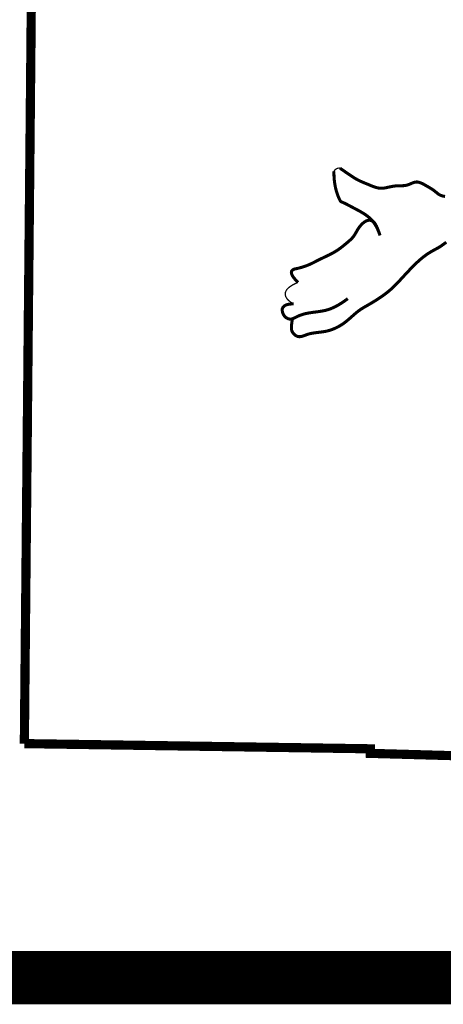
# Model space of a CAD drawing. Header units: inches. Extents: x 16.2 to 26.4, y 27.8 to 38.8.
# Tile 4 of 172: x 24.462 to 24.781, y 29.005 to 29.746. Entities that reach past the tile are written whole.
import ezdxf

# ---------------------------------------------------------------- set-up
doc = ezdxf.new("R2010")
doc.units = ezdxf.units.IN
doc.header["$MEASUREMENT"] = 0
for name, color, linetype in [('BELMONT-BORDER', 7, 'Continuous'), ('BORDER', 7, 'Continuous'), ('FACE', 7, 'Continuous')]:
    doc.layers.add(name, color=color, linetype=linetype)

msp = doc.modelspace()

# ---------------------------------------------------------------- linework, layer by layer
at = {"layer": 'BELMONT-BORDER', "const_width": 0.00691}
for points in [[(24.46593, 29.20107), (24.47474, 30.13649), (24.74207, 30.13905), (24.74219, 30.12902), (25.55745, 30.10611), (25.55752, 30.12032), (25.70791, 30.11735)], [(24.46593, 29.20107), (24.7261, 29.19716), (24.726, 29.19373), (24.98499, 29.18651), (24.98481, 29.18139), (25.44644, 29.16747)]]:
    msp.add_lwpolyline(points, dxfattribs=at)
at = {"layer": 'BORDER', "const_width": 0.04}
msp.add_lwpolyline([(18.44241, 29.02489), (25.94241, 29.02489)], dxfattribs=at)
at = {"layer": 'FACE'}
for points, const_width in [([(24.73334, 29.58347), (24.73222, 29.5865), (24.73107, 29.58909), (24.72988, 29.59128), (24.72867, 29.59312), (24.72744, 29.59467), (24.7262, 29.59598), (24.72495, 29.59711), (24.72371, 29.5981), (24.72247, 29.599), (24.72124, 29.59982), (24.72001, 29.60059), (24.71879, 29.60131), (24.71757, 29.60199), (24.71635, 29.60264), (24.71513, 29.60329), (24.71392, 29.60392), (24.71271, 29.60456), (24.71151, 29.6052), (24.71035, 29.60582), (24.70925, 29.6064), (24.70822, 29.60694), (24.70728, 29.60742), (24.70645, 29.60782), (24.70576, 29.60814), (24.7052, 29.60837), (24.70476, 29.60853), (24.70441, 29.60866), (24.70414, 29.60879), (24.7039, 29.60896), (24.70367, 29.6092), (24.70343, 29.60956), (24.70315, 29.61006), (24.70281, 29.61073), (24.70242, 29.61157), (24.70199, 29.61257), (24.70153, 29.61373), (24.70107, 29.61504), (24.70061, 29.61648), (24.70018, 29.61806), (24.69978, 29.61976), (24.69943, 29.62157), (24.69913, 29.6235), (24.69891, 29.62553), (24.69875, 29.62766), (24.69867, 29.62988), (24.69867, 29.63164)], 0.0023), ([(24.69867, 29.63164), (24.69893, 29.63208), (24.69919, 29.63246), (24.69945, 29.63277), (24.69971, 29.63303), (24.69997, 29.63324), (24.70021, 29.63341), (24.70045, 29.63356), (24.70068, 29.63369), (24.70089, 29.6338), (24.7011, 29.6339), (24.70133, 29.63399), (24.70159, 29.63405), (24.70189, 29.6341), (24.70225, 29.63412), (24.70268, 29.63413), (24.7032, 29.6341)], 0.000969), ([(24.7032, 29.6341), (24.70537, 29.63259), (24.70782, 29.63088), (24.70987, 29.62948), (24.71158, 29.62832), (24.71303, 29.62737), (24.71429, 29.62658), (24.71545, 29.6259), (24.71655, 29.6253), (24.71762, 29.62475), (24.71867, 29.62425), (24.7197, 29.62379), (24.72072, 29.62336), (24.72174, 29.62294), (24.72275, 29.62252), (24.72378, 29.62211), (24.72481, 29.62168), (24.72586, 29.62124), (24.7269, 29.62082), (24.72794, 29.62041), (24.72896, 29.62003), (24.72996, 29.6197), (24.73093, 29.61942), (24.73186, 29.6192), (24.73275, 29.61906), (24.7336, 29.61898), (24.73443, 29.61896), (24.73524, 29.619), (24.73604, 29.61908), (24.73684, 29.6192), (24.73765, 29.61935), (24.73849, 29.61953), (24.73935, 29.61972), (24.74024, 29.61991), (24.74115, 29.62011), (24.74209, 29.6203), (24.74303, 29.62047), (24.74399, 29.62062), (24.74496, 29.62074), (24.74593, 29.62083), (24.7469, 29.62087), (24.74786, 29.62088), (24.74883, 29.62088), (24.74979, 29.62089), (24.75074, 29.62092), (24.75168, 29.62099), (24.75261, 29.62111), (24.75352, 29.62131), (24.75443, 29.6216), (24.75532, 29.62194), (24.7562, 29.62232), (24.75707, 29.62271), (24.75794, 29.62306), (24.75881, 29.62337), (24.75968, 29.62359), (24.76055, 29.6237), (24.76144, 29.62368), (24.76232, 29.62354), (24.76321, 29.62329), (24.7641, 29.62296), (24.76498, 29.62256), (24.76586, 29.62211), (24.76673, 29.62164), (24.76759, 29.62115), (24.76843, 29.62067), (24.76925, 29.6202), (24.77005, 29.61973), (24.77083, 29.61926), (24.77158, 29.6188), (24.77231, 29.61834), (24.773, 29.61787), (24.77365, 29.6174), (24.77427, 29.61693), (24.77486, 29.61647), (24.77542, 29.61601), (24.77597, 29.61556), (24.7765, 29.61514), (24.77703, 29.61474), (24.77756, 29.61438), (24.7781, 29.61405), (24.77866, 29.61377), (24.77922, 29.61353), (24.7798, 29.61333), (24.78039, 29.61316), (24.78098, 29.61303), (24.78158, 29.61292), (24.78219, 29.61283)], 0.0023), ([(24.73334, 29.58347), (24.73231, 29.58642), (24.7314, 29.58876), (24.73059, 29.59057), (24.72987, 29.59193), (24.7292, 29.59291), (24.72859, 29.5936), (24.728, 29.59406), (24.72743, 29.59438), (24.72685, 29.59462), (24.72626, 29.59479), (24.72566, 29.59488), (24.72505, 29.5949), (24.72443, 29.59483), (24.7238, 29.59469), (24.72316, 29.59446), (24.7225, 29.59414), (24.72183, 29.59373), (24.72114, 29.59324), (24.72046, 29.59268), (24.71979, 29.59205), (24.71913, 29.59138), (24.7185, 29.59066), (24.71789, 29.5899), (24.71733, 29.58912), (24.7168, 29.58833), (24.71631, 29.58752), (24.71585, 29.58671), (24.71539, 29.58591), (24.71493, 29.58511), (24.71447, 29.58432), (24.71398, 29.58356), (24.71345, 29.58281), (24.71288, 29.5821), (24.71228, 29.58141), (24.71164, 29.58075), (24.71097, 29.58011), (24.71027, 29.57948), (24.70957, 29.57886), (24.70884, 29.57825), (24.70812, 29.57764), (24.70739, 29.57703), (24.70666, 29.57643), (24.70593, 29.57583), (24.70519, 29.57523), (24.70444, 29.57464), (24.70369, 29.57407), (24.70292, 29.5735), (24.70214, 29.57295), (24.70134, 29.57241), (24.70053, 29.57188), (24.6997, 29.57137), (24.69885, 29.57086), (24.69797, 29.57037), (24.69707, 29.56987), (24.69614, 29.56939), (24.69519, 29.5689), (24.69421, 29.56842), (24.6932, 29.56793), (24.69218, 29.56744), (24.69115, 29.56696), (24.69012, 29.56647), (24.6891, 29.56599), (24.68809, 29.5655), (24.68711, 29.56502), (24.68615, 29.56453), (24.68522, 29.56405), (24.68429, 29.56357), (24.68337, 29.56309), (24.68244, 29.56263), (24.68149, 29.56217), (24.68052, 29.56173), (24.67951, 29.56129), (24.67846, 29.56088), (24.67739, 29.56048), (24.6763, 29.5601), (24.67523, 29.55976), (24.67419, 29.55944), (24.67319, 29.55915), (24.67227, 29.55891), (24.67143, 29.5587), (24.67069, 29.55854), (24.67005, 29.55841), (24.66948, 29.55828), (24.66898, 29.55816), (24.66854, 29.558), (24.66813, 29.55781), (24.66775, 29.55757), (24.66739, 29.55724), (24.66704, 29.55683), (24.66677, 29.55628), (24.66667, 29.55557), (24.66683, 29.55465), (24.66731, 29.55348), (24.66821, 29.55203), (24.66962, 29.55025), (24.67161, 29.54811)], 0.0023), ([(24.66741, 29.52038), (24.66709, 29.51838), (24.66687, 29.51669), (24.66673, 29.51528), (24.66669, 29.5141), (24.66673, 29.51311), (24.66687, 29.51227), (24.6671, 29.51153), (24.66741, 29.51085), (24.66782, 29.51019), (24.66831, 29.50956), (24.66887, 29.50898), (24.6695, 29.50846), (24.67017, 29.50802), (24.67089, 29.50766), (24.67165, 29.50742), (24.67243, 29.50729), (24.67322, 29.5073), (24.67404, 29.50741), (24.67488, 29.50762), (24.67574, 29.5079), (24.67664, 29.50822), (24.67757, 29.50857), (24.67853, 29.50891), (24.67954, 29.50924), (24.68059, 29.50952), (24.68168, 29.50976), (24.68279, 29.50997), (24.68391, 29.51015), (24.68502, 29.5103), (24.68613, 29.51044), (24.68722, 29.51057), (24.68827, 29.5107), (24.68928, 29.51082), (24.69026, 29.51095), (24.69122, 29.51109), (24.69217, 29.51126), (24.69313, 29.51146), (24.69411, 29.5117), (24.69513, 29.51198), (24.69619, 29.51232), (24.69731, 29.51271), (24.69848, 29.51317), (24.6997, 29.5137), (24.70096, 29.5143), (24.70225, 29.51498), (24.70356, 29.51573), (24.70488, 29.51657), (24.70621, 29.5175), (24.70754, 29.51851), (24.70887, 29.51959), (24.71019, 29.52071), (24.71148, 29.52184), (24.71276, 29.52297), (24.71401, 29.52407), (24.71522, 29.52511), (24.71639, 29.52607), (24.71752, 29.52693), (24.71863, 29.52771), (24.71974, 29.52843), (24.72086, 29.52912), (24.72202, 29.52981), (24.72323, 29.53051), (24.72453, 29.53125), (24.72593, 29.53206), (24.72744, 29.53295), (24.72904, 29.53393), (24.73072, 29.53497), (24.73243, 29.53608), (24.73416, 29.53724), (24.73588, 29.53845), (24.73756, 29.53969), (24.73918, 29.54096), (24.74071, 29.54224), (24.74217, 29.54354), (24.74357, 29.54486), (24.74494, 29.54621), (24.74628, 29.54759), (24.74761, 29.54901), (24.74896, 29.55046), (24.75033, 29.55196), (24.75174, 29.55349), (24.75319, 29.55505), (24.75466, 29.55662), (24.75615, 29.55818), (24.75763, 29.55971), (24.7591, 29.56119), (24.76055, 29.5626), (24.76196, 29.56393), (24.76333, 29.56515), (24.76466, 29.56627), (24.76594, 29.5673), (24.76717, 29.56823), (24.76836, 29.56909), (24.76951, 29.56986), (24.77061, 29.57057), (24.77166, 29.57121), (24.77267, 29.57179), (24.77365, 29.57232), (24.7746, 29.57284), (24.77555, 29.57335), (24.7765, 29.57388), (24.77747, 29.57444), (24.77846, 29.57505), (24.7795, 29.57574), (24.78059, 29.57651), (24.7818, 29.57739), (24.78317, 29.57838)], 0.0023), ([(24.67161, 29.54811), (24.66921, 29.54705), (24.66719, 29.54597), (24.66554, 29.54489), (24.66424, 29.54381), (24.66326, 29.54272), (24.66259, 29.54164), (24.66219, 29.54057), (24.66205, 29.5395), (24.66215, 29.53844), (24.66247, 29.53741), (24.66301, 29.5364), (24.66374, 29.53543), (24.66466, 29.53449), (24.66574, 29.53361), (24.66698, 29.53279), (24.66837, 29.53202)], 0.000969), ([(24.66837, 29.53202), (24.66526, 29.53182), (24.66296, 29.53129), (24.66138, 29.53049), (24.66039, 29.52949), (24.65989, 29.52837), (24.65978, 29.5272), (24.65994, 29.52605), (24.66027, 29.52498), (24.66067, 29.52406), (24.66112, 29.52328), (24.6616, 29.52264), (24.66211, 29.52211), (24.66263, 29.52168), (24.66316, 29.52134), (24.66368, 29.52107), (24.66418, 29.52087), (24.66465, 29.52071), (24.6651, 29.52059), (24.66553, 29.52053), (24.66595, 29.5205), (24.66638, 29.52053), (24.66681, 29.5206), (24.66726, 29.52071), (24.66773, 29.52087), (24.66823, 29.52107), (24.66876, 29.52131), (24.66932, 29.52159), (24.66991, 29.52188), (24.67054, 29.52219), (24.67119, 29.52251), (24.67187, 29.52283), (24.67258, 29.52314), (24.67332, 29.52343), (24.6741, 29.52371), (24.67491, 29.52398), (24.67575, 29.52423), (24.67664, 29.52446), (24.67756, 29.52468), (24.67852, 29.52489), (24.67953, 29.52508), (24.68058, 29.52525), (24.68167, 29.52542), (24.68279, 29.52558), (24.68394, 29.52573), (24.6851, 29.52588), (24.68626, 29.52604), (24.68743, 29.5262), (24.68858, 29.52638), (24.68973, 29.52657), (24.69087, 29.52678), (24.69201, 29.52703), (24.69315, 29.52732), (24.69431, 29.52766), (24.6955, 29.52805), (24.69671, 29.52851), (24.69796, 29.52905), (24.69925, 29.52967), (24.70059, 29.53036), (24.70196, 29.53113), (24.70335, 29.53197), (24.70477, 29.53288), (24.70621, 29.53384), (24.70766, 29.53486), (24.70911, 29.53593)], 0.0023)]:
    msp.add_lwpolyline(points, dxfattribs=dict(at, const_width=const_width))

doc.saveas('drawing.dxf')
